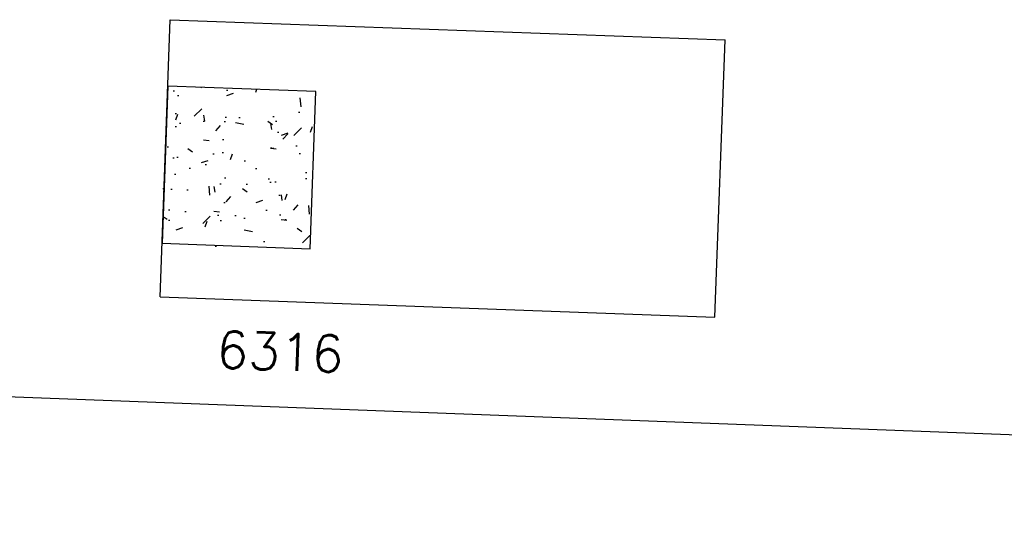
# Model space of a CAD drawing. Header units: millimetres. Extents: x 119024465 to 119292677, y 483022511 to 483148062.
# Tile 146 of 162: x 119205546 to 119208206, y 483074697 to 483076064. Entities that reach past the tile are written whole.
import ezdxf

# ---------------------------------------------------------------- set-up
doc = ezdxf.new("R2010")
doc.units = ezdxf.units.MM
doc.header["$LTSCALE"] = 100
doc.layers.get('Defpoints').update_dxf_attribs({"linetype": 'CONTINUOUS'})
for name, color, linetype in [('204 tekst fdstp', 255, 'CONTINUOUS'), ('AL28----', 4, 'CONTINUOUS'), ('AL28----_ARC', 8, 'CONTINUOUS'), ('M-119--MATEN', 1, 'CONTINUOUS')]:
    doc.layers.add(name, color=color, linetype=linetype)
doc.styles.add('ROMANS', font='ROMANS.SHX')
doc.dimstyles.new('DIM-100', dxfattribs={"dimscale": 100, "dimtxt": 1, "dimasz": 1, "dimexe": 3, "dimexo": 3, "dimgap": 1, "dimtad": 1, "dimdec": 0, "dimrnd": 1, "dimzin": 0, "dimdsep": 46, "dimtxsty": 'ROMANS', "dimblk1": 'DOT1', "dimblk2": 'DOT1', "dimsah": 1, "dimcen": -3, "dimdle": 1, "dimse1": 1, "dimse2": 1, "dimclrd": 1, "dimclre": 1, "dimclrt": 2, "dimadec": 0, "dimazin": 0, "dimtfac": 0.75, "dimtdec": 0, "dimtix": 1, "dimtmove": 1, "dimatfit": 3, "dimldrblk": 'DOT1', "dimfxl": 1, "dimtvp": 1, "dimtolj": 1, "dimtzin": 0, "dimarcsym": 0})

# ---------------------------------------------------------------- blocks, each defined once
blk = doc.blocks.new('KOLOM')
at = {"layer": 'AL28----', "linetype": 'Continuous'}
for p, q in [((0.5, 0.5), (-0.5, 0.5)), ((-0.5, 0.5), (-0.5, -0.5)), ((0.5, -0.5), (0.5, 0.5)), ((-0.5, -0.5), (0.5, -0.5))]:
    blk.add_line(p, q, dxfattribs=at)
blk = doc.blocks.new('400x425')
at = {"layer": 'AL28----_ARC'}
h = blk.add_hatch(dxfattribs=at)
h.set_pattern_fill('AR-CONC', color=256, style=0)
h.set_pattern_definition([(49.99999999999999, (-51729.97354964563, -57795.94568068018), (182.184668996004, -15.93908553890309), [19.05, -209.55]), (355, (-51729.97354964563, -57795.94568068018), (-35.24282597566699, 191.05664288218), [15.24, -167.64]), (100.451, (-51714.79154964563, -57797.27393068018), (146.9425016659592, 175.1166878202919), [16.19, -178.09]), (46.18420000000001, (-51729.97354964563, -57745.14568068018), (271.0790408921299, -42.04232793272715), [28.575, -314.325]), (96.6356, (-51707.38364964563, -57748.64918068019), (237.4042344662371, 247.4255558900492), [24.285, -267.135]), (351.1840000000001, (-51729.97354964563, -57745.14568068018), (237.4046058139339, 247.4251178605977), [22.86, -251.46]), (21, (-51704.57354964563, -57757.84568068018), (151.6148798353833, -102.2655185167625), [19.05, -209.55]), (326.0000000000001, (-51704.57354964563, -57757.84568068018), (61.80202834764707, 184.1879661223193), [15.24, -167.64]), (71.4514, (-51691.93904964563, -57766.36778068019), (213.4164907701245, 81.92285771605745), [16.19, -178.09]), (37.50000000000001, (-51729.97354964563, -57795.94568068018), (3.088603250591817, 84.55503887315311), [0, -165.608, 0, -170.18, 0, -168.275]), (7.499999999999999, (-51729.97354964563, -57795.94568068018), (66.81966251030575, 100.1805748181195), [0, -97.02799999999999, 0, -161.798, 0, -64.135]), (327.5, (-51786.61554964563, -57795.94568068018), (135.5905951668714, -5.728743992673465), [0, -63.5, 0, -198.12, 0, -262.89]), (317.5, (-51812.01554964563, -57795.94568068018), (148.129181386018, 25.42649103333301), [0, -82.55, 0, -131.572, 0, -186.69])])
h.paths.add_polyline_path([(200, 212.5), (-200, 212.5), (-200, -212.5), (200, -212.5)])
at = {"layer": 'AL28----', "xscale": 400, "yscale": 425, "zscale": 2600}
blk.add_blockref('KOLOM', (0, 0), dxfattribs=at)
blk = doc.blocks.new('DOT1')
at = {"layer": 'M-119--MATEN', "linetype": 'ByBlock'}
for p, q in [((0, -2), (0, 2)), ((-2, 0), (2, 0))]:
    blk.add_line(p, q, dxfattribs=at)
blk.add_circle((0, 0), 0.5, dxfattribs=at)
blk = doc.blocks.new('*D463')
at = {"layer": '204 tekst fdstp', "color": 1, "lineweight": -2, "transparency": 16777216}
blk.add_line((119209299.2467055, 483074900.6693777), (119203187.9967313, 483075132.4597303), dxfattribs=at)
at = {"layer": 'Defpoints', "color": 0, "transparency": 16777216}
for p in [(119203101.091122, 483075479.5945822), (119209412.1973944, 483075240.2239859), (119203088.0685822, 483075136.2498519)]:
    blk.add_point(p, dxfattribs=at)
at = {"layer": '204 tekst fdstp', "color": 1, "lineweight": -2, "transparency": 16777216, "xscale": 100, "yscale": 100, "zscale": 100}
for p, rotation in [((119203088.0685822, 483075136.2498519), 177.8278999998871), ((119209399.1748546, 483074896.879256), 357.8278999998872)]:
    blk.add_blockref('DOT1', p, dxfattribs=dict(at, rotation=rotation))
at = {"layer": '204 tekst fdstp', "color": 2, "transparency": 16777216, "insert": (119206249.3069009, 483075166.4567776), "char_height": 100, "attachment_point": 5, "rotation": 357.82789999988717, "style": 'ROMANS'}
blk.add_mtext('\\A1;6316', dxfattribs=at)

msp = doc.modelspace()

# ---------------------------------------------------------------- linework, layer by layer
at = {"layer": 'AL28----_ARC'}
for p, q in [((119205925.3164458, 483075314.5903813), (119205952.6421549, 483076064.0924196)), ((119205952.6421549, 483076064.0924196), (119207451.6462317, 483076009.4410016)), ((119207424.3205227, 483075259.9389632), (119207451.6462317, 483076009.4410016)), ((119205925.3164458, 483075314.5903813), (119207424.3205227, 483075259.9389633))]:
    msp.add_line(p, q, dxfattribs=at)

# ---------------------------------------------------------------- block references
at = {"layer": 'AL28----', "rotation": 357.9120074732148}
msp.add_blockref('400x425', (119206138.2089107, 483075664.5661639), dxfattribs=at)

# ---------------------------------------------------------------- dimensions: what is measured, and where the dimension line sits
at = {"layer": '204 tekst fdstp'}
dim = msp.add_linear_dim(base=(119203088.0685822, 483075136.2498519), p1=(119209412.1973944, 483075240.2239859), p2=(119203101.0911221, 483075479.5945822), angle=357.8278999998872, dimstyle='DIM-100', dxfattribs=at)
dim.commit()
dim.dimension.update_dxf_attribs({"geometry": '*D463', "text_midpoint": (119206249.3069009, 483075166.4567776)})

doc.saveas('drawing.dxf')
